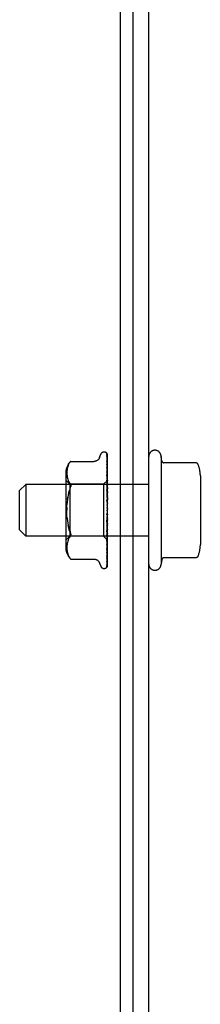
# Model space of a CAD drawing. Header units: inches. Extents: x 0 to 243, y 0 to 157.
# Tile 16 of 27: x 194.616 to 195.491, y 20.02 to 24.778. Entities that reach past the tile are written whole.
import ezdxf

# ---------------------------------------------------------------- set-up
doc = ezdxf.new("R2010")
doc.units = ezdxf.units.IN
doc.header["$LTSCALE"] = 13.357143
doc.header["$MEASUREMENT"] = 0
doc.linetypes.add('HIDDEN', pattern=[0.2, 0.1, -0.1])
doc.layers.get('0').update_dxf_attribs({"linetype": 'CONTINUOUS'})
doc.layers.add('DEFAULT_2', color=8, linetype='HIDDEN')

msp = doc.modelspace()

# ---------------------------------------------------------------- linework, layer by layer
at = {"color": 7, "linetype": 'Continuous'}
for p, q in [((195.1033, 28.4076), (195.1033, 10.5951)), ((195.1658, 10.6576), (195.1658, 28.2826))]:
    msp.add_line(p, q, dxfattribs=at)
at = {"color": 3, "linetype": 'Continuous'}
msp.add_line((195.2408, 16.4076), (195.2408, 28.2876), dxfattribs=at)
at = {"layer": 'DEFAULT_2', "color": 8, "linetype": 'HIDDEN'}
for p, q in [((195.0031, 22.6629), (195.0086, 22.6779)), ((195.0243, 22.6889), (195.0251, 22.6889)), ((195.037, 22.6831), (195.037, 22.6832)), ((195.038, 22.6671), (195.0381, 22.6662)), ((195.0381, 22.6797), (195.04, 22.5509)), ((195.0381, 22.6779), (195.04, 22.5497)), ((195.0381, 22.6718), (195.04, 22.547)), ((195.0381, 22.6662), (195.04, 22.5433)), ((195.0381, 22.6542), (195.04, 22.538)), ((195.0408, 22.4168), (195.0408, 22.6773)), ((195.3008, 22.6676), (195.3008, 22.1476)), ((195.3048, 22.6453), (195.3008, 22.6676)), ((194.8451, 22.6029), (194.8446, 22.5976)), ((194.8459, 22.6081), (194.8451, 22.6028)), ((194.847, 22.6135), (194.8459, 22.608)), ((194.8485, 22.6189), (194.847, 22.6134)), ((194.8505, 22.6244), (194.8485, 22.6189)), ((194.853, 22.6297), (194.8505, 22.6243)), ((194.863, 22.6436), (194.8631, 22.6437)), ((194.8631, 22.6437), (194.9756, 22.6437)), ((195.0381, 22.6456), (195.0381, 22.6452)), ((195.0381, 22.6452), (195.04, 22.532)), ((195.0381, 22.6279), (195.0381, 22.6278)), ((195.0381, 22.6278), (195.04, 22.5243)), ((195.0381, 22.6156), (195.0381, 22.6156)), ((195.0381, 22.6156), (195.04, 22.5162)), ((195.0389, 22.6093), (195.0381, 22.6156)), ((195.4695, 22.637), (195.3147, 22.637)), ((194.8387, 22.5872), (194.8387, 22.228)), ((194.8587, 22.5329), (194.8387, 22.5529)), ((194.8446, 22.5978), (194.8443, 22.5927)), ((194.8443, 22.5928), (194.8443, 22.5878)), ((194.8443, 22.5879), (194.8443, 22.5831)), ((194.8443, 22.5831), (194.8446, 22.5782)), ((194.8446, 22.5783), (194.8451, 22.5733)), ((194.8451, 22.5733), (194.8459, 22.5681)), ((194.8459, 22.5682), (194.847, 22.5627)), ((194.847, 22.5627), (194.8485, 22.5572)), ((194.8485, 22.5572), (194.8505, 22.5517)), ((194.8505, 22.5517), (194.853, 22.5463)), ((195.0406, 22.5517), (195.0218, 22.5329)), ((195.0381, 22.5934), (195.04, 22.5064)), ((195.0381, 22.5783), (195.0381, 22.5785)), ((195.0381, 22.5785), (195.04, 22.4964)), ((195.0393, 22.5667), (195.0381, 22.5783)), ((195.0381, 22.5522), (195.04, 22.4848)), ((195.0406, 22.5517), (195.04, 22.551)), ((195.0408, 22.5924), (195.0401, 22.5982)), ((195.0408, 22.5519), (195.0406, 22.5517)), ((195.4908, 22.5738), (195.4908, 22.2415)), ((194.6158, 22.5026), (194.6458, 22.5326)), ((195.2408, 22.5326), (194.6458, 22.5326)), ((194.6458, 22.5326), (194.6458, 22.2826)), ((194.853, 22.5463), (194.8561, 22.5412)), ((194.8597, 22.5363), (194.8561, 22.5412)), ((195.0218, 22.5329), (194.8587, 22.5329)), ((194.8587, 22.5329), (194.8587, 22.2824)), ((195.0218, 22.5329), (195.0218, 22.2824)), ((195.0381, 22.5349), (195.0381, 22.5352)), ((195.0381, 22.5352), (195.04, 22.4735)), ((195.0408, 22.5064), (195.0381, 22.5349)), ((195.0381, 22.5058), (195.04, 22.4605)), ((195.04, 22.5509), (195.04, 22.551)), ((195.0408, 22.5497), (195.04, 22.5471)), ((195.04, 22.5497), (195.04, 22.5496)), ((195.04, 22.547), (195.04, 22.5471)), ((195.04, 22.5433), (195.04, 22.5431)), ((195.0408, 22.5407), (195.04, 22.5431)), ((195.0408, 22.5424), (195.04, 22.5383)), ((195.04, 22.538), (195.04, 22.5383)), ((195.04, 22.532), (195.04, 22.5319)), ((195.04, 22.5319), (195.04, 22.5317)), ((195.0408, 22.5277), (195.04, 22.5317)), ((195.0408, 22.5302), (195.04, 22.5247)), ((195.04, 22.5243), (195.04, 22.5247)), ((195.04, 22.5162), (195.04, 22.5159)), ((195.0408, 22.5104), (195.04, 22.5159)), ((195.0408, 22.5136), (195.04, 22.5068)), ((195.04, 22.5064), (195.04, 22.5068)), ((194.6158, 22.3126), (194.6158, 22.5026)), ((194.8471, 22.4588), (194.8487, 22.4706)), ((194.8534, 22.4924), (194.8563, 22.5021)), ((195.0381, 22.4869), (195.0381, 22.4872)), ((195.0381, 22.4872), (195.04, 22.448)), ((195.0381, 22.4869), (195.0408, 22.4572)), ((195.04, 22.4964), (195.04, 22.4961)), ((195.0408, 22.4894), (195.04, 22.4961)), ((195.0408, 22.4931), (195.04, 22.4854)), ((195.04, 22.4848), (195.04, 22.4854)), ((195.04, 22.4735), (195.04, 22.4731)), ((195.0408, 22.4655), (195.04, 22.4731)), ((195.0408, 22.4696), (195.04, 22.4612)), ((195.04, 22.4605), (195.04, 22.4612)), ((194.8444, 22.4208), (194.8443, 22.4076)), ((194.8444, 22.4208), (194.8449, 22.4338)), ((195.0381, 22.4556), (195.04, 22.434)), ((195.04, 22.448), (195.04, 22.4478)), ((195.0408, 22.4394), (195.04, 22.4478)), ((195.0408, 22.4438), (195.04, 22.435)), ((195.04, 22.434), (195.04, 22.435)), ((195.0408, 22.4122), (195.04, 22.421)), ((195.0408, 22.4168), (195.04, 22.4079)), ((195.0408, 22.1373), (195.0408, 22.4122)), ((195.0381, 22.3535), (195.0408, 22.3834)), ((195.04, 22.3806), (195.0381, 22.3534)), ((195.04, 22.3678), (195.0381, 22.3342)), ((195.0408, 22.3848), (195.04, 22.3937)), ((195.0408, 22.3894), (195.04, 22.3807)), ((195.04, 22.3806), (195.04, 22.3807)), ((195.04, 22.3678), (195.04, 22.3669)), ((195.0408, 22.3583), (195.04, 22.3669)), ((195.0408, 22.3626), (195.04, 22.3545)), ((195.04, 22.3542), (195.0381, 22.3036)), ((195.0381, 22.3534), (195.0381, 22.3535)), ((195.04, 22.3423), (195.0381, 22.2857)), ((195.0381, 22.3039), (195.0408, 22.3331)), ((195.04, 22.3299), (195.0381, 22.2577)), ((195.04, 22.3192), (195.0381, 22.2417)), ((195.04, 22.3542), (195.04, 22.3545)), ((195.04, 22.3423), (195.04, 22.3416)), ((195.0408, 22.3335), (195.04, 22.3416)), ((195.0408, 22.3375), (195.04, 22.3303)), ((195.04, 22.3299), (195.04, 22.3303)), ((195.04, 22.3192), (195.04, 22.3187)), ((195.0408, 22.3114), (195.04, 22.3187)), ((195.0408, 22.3149), (195.04, 22.3088)), ((194.6158, 22.3126), (194.6458, 22.2826)), ((195.2408, 22.2826), (194.6458, 22.2826)), ((194.8587, 22.2824), (194.8387, 22.2624)), ((194.853, 22.2689), (194.8505, 22.2635)), ((195.0218, 22.2824), (194.8587, 22.2824)), ((194.8597, 22.3042), (194.8609, 22.3009)), ((194.8619, 22.2978), (194.8609, 22.3009)), ((194.863, 22.2872), (194.8626, 22.2849)), ((194.863, 22.2872), (194.8631, 22.2896)), ((195.0408, 22.2634), (195.0218, 22.2824)), ((195.04, 22.3085), (195.0381, 22.2173)), ((195.0381, 22.3036), (195.0381, 22.3039)), ((195.04, 22.2994), (195.0381, 22.2037)), ((195.04, 22.2906), (195.0381, 22.1838)), ((195.04, 22.2835), (195.0381, 22.1732)), ((195.04, 22.277), (195.0381, 22.1584)), ((195.0381, 22.258), (195.0398, 22.2746)), ((195.04, 22.2721), (195.0381, 22.1511)), ((195.04, 22.2681), (195.0381, 22.142)), ((195.0398, 22.2746), (195.0408, 22.2855)), ((195.04, 22.3085), (195.04, 22.3088)), ((195.04, 22.2994), (195.04, 22.299)), ((195.0408, 22.2928), (195.04, 22.299)), ((195.0408, 22.2957), (195.04, 22.2909)), ((195.04, 22.2906), (195.04, 22.2909)), ((195.04, 22.2835), (195.04, 22.2832)), ((195.0408, 22.2784), (195.04, 22.2832)), ((195.0408, 22.2805), (195.04, 22.2772)), ((195.04, 22.277), (195.04, 22.2772)), ((195.04, 22.2721), (195.04, 22.2719)), ((195.0408, 22.2686), (195.04, 22.2719)), ((195.04, 22.2681), (195.04, 22.2682)), ((194.8446, 22.237), (194.8443, 22.2321)), ((194.8443, 22.2322), (194.8443, 22.2273)), ((194.8443, 22.2274), (194.8443, 22.2224)), ((194.8443, 22.2225), (194.8446, 22.2175)), ((194.8451, 22.242), (194.8446, 22.2369)), ((194.8459, 22.2471), (194.8451, 22.2419)), ((194.847, 22.2525), (194.8459, 22.2471)), ((194.8485, 22.258), (194.847, 22.2525)), ((194.8505, 22.2635), (194.8485, 22.258)), ((195.04, 22.2657), (195.0381, 22.1383)), ((195.04, 22.2643), (195.0381, 22.1352)), ((195.0381, 22.2577), (195.0381, 22.258)), ((195.0393, 22.2283), (195.0402, 22.2362)), ((195.04, 22.2657), (195.04, 22.2656)), ((195.0408, 22.2634), (195.04, 22.2643)), ((195.0402, 22.2362), (195.0408, 22.2423)), ((194.8446, 22.2176), (194.8451, 22.2123)), ((194.8451, 22.2125), (194.8459, 22.2071)), ((194.8459, 22.2072), (194.847, 22.2017)), ((194.847, 22.2018), (194.8485, 22.1963)), ((194.8485, 22.1964), (194.8505, 22.1909)), ((194.8505, 22.1909), (194.853, 22.1856)), ((194.8597, 22.1755), (194.856, 22.1804)), ((194.8611, 22.1739), (194.8597, 22.1755)), ((194.8622, 22.1726), (194.8628, 22.1719)), ((194.8631, 22.1716), (194.8626, 22.1721)), ((194.8631, 22.1716), (194.9756, 22.1716)), ((195.0381, 22.2173), (195.0381, 22.2174)), ((195.0381, 22.1838), (195.0381, 22.1837)), ((195.0381, 22.1837), (195.0381, 22.1836)), ((195.0381, 22.1732), (195.0381, 22.1728)), ((195.0393, 22.1928), (195.0401, 22.1996)), ((195.0401, 22.1996), (195.0408, 22.205)), ((195.4695, 22.1782), (195.3147, 22.1782)), ((195.0031, 22.1524), (195.0086, 22.1373)), ((195.0243, 22.1264), (195.0251, 22.1264)), ((195.0359, 22.1306), (195.036, 22.1307)), ((195.038, 22.15), (195.0379, 22.1499)), ((195.0381, 22.1584), (195.0381, 22.1578)), ((195.3048, 22.1699), (195.3008, 22.1476))]:
    msp.add_line(p, q, dxfattribs=at)
for points in [[(195.0031, 22.6629), (195.0024, 22.6611), (195.0016, 22.6594), (195.0007, 22.6578), (194.9996, 22.6561), (194.9985, 22.6546), (194.9972, 22.6531), (194.9957, 22.6516), (194.9941, 22.6502), (194.9924, 22.6489), (194.9906, 22.6477), (194.9886, 22.6467), (194.9865, 22.6457), (194.9843, 22.6449), (194.9819, 22.6443), (194.9795, 22.6439), (194.9769, 22.6437), (194.9757, 22.6437)], [(195.037, 22.6832), (195.037, 22.6832), (195.037, 22.6831), (195.0371, 22.683), (195.0373, 22.6828), (195.0374, 22.6825), (195.0376, 22.6821), (195.0377, 22.6818), (195.0379, 22.6814), (195.038, 22.6809), (195.0381, 22.6805), (195.0381, 22.68), (195.0381, 22.6797)], [(195.0408, 22.6768), (195.0407, 22.6769), (195.0405, 22.6776), (195.0402, 22.6783), (195.0399, 22.6789), (195.0396, 22.6795), (195.0393, 22.68), (195.039, 22.6805), (195.0386, 22.681), (195.0383, 22.6814), (195.0381, 22.6818), (195.0378, 22.6822), (195.0375, 22.6825), (195.0373, 22.6828), (195.037, 22.6831)], [(195.0377, 22.68), (195.0378, 22.6796), (195.038, 22.6791), (195.0381, 22.6785), (195.0381, 22.6779)], [(195.0408, 22.6693), (195.0407, 22.6696), (195.0403, 22.6714), (195.0399, 22.6731), (195.0395, 22.6747), (195.039, 22.6762), (195.0386, 22.6777), (195.0381, 22.6791), (195.0377, 22.68)], [(195.0378, 22.6734), (195.0378, 22.6734), (195.0378, 22.6735), (195.0378, 22.6734), (195.0379, 22.6733), (195.038, 22.6729), (195.0381, 22.6725), (195.0381, 22.672), (195.0381, 22.6718)], [(195.0384, 22.6724), (195.038, 22.673), (195.0379, 22.6733), (195.0378, 22.6734)], [(195.0408, 22.6521), (195.0405, 22.6539), (195.0401, 22.6563), (195.0397, 22.6587), (195.0393, 22.6611), (195.0388, 22.6634), (195.0384, 22.6656), (195.038, 22.6671)], [(195.0381, 22.6548), (195.0381, 22.6549), (195.038, 22.6549), (195.0381, 22.6548), (195.0381, 22.6546), (195.0381, 22.6542)], [(195.039, 22.6528), (195.0385, 22.6539), (195.0383, 22.6544), (195.0381, 22.6547), (195.0381, 22.6548)], [(195.0408, 22.6773), (195.0407, 22.6776), (195.0402, 22.6789), (195.0396, 22.6802), (195.039, 22.6813), (195.0382, 22.6826)], [(195.0408, 22.6675), (195.0405, 22.6681), (195.0403, 22.6687), (195.04, 22.6693), (195.0398, 22.6699), (195.0395, 22.6705), (195.0392, 22.671), (195.0389, 22.6715), (195.0387, 22.6719), (195.0384, 22.6724)], [(195.0408, 22.6488), (195.0406, 22.6492), (195.0403, 22.65), (195.04, 22.6508), (195.0397, 22.6515), (195.0394, 22.6522), (195.039, 22.6528)], [(194.853, 22.6297), (194.856, 22.6348), (194.8597, 22.6398)], [(194.863, 22.6436), (194.8627, 22.6433), (194.8623, 22.6427), (194.8616, 22.642), (194.8607, 22.641), (194.8597, 22.6398)], [(194.8597, 22.6398), (194.8607, 22.641), (194.8616, 22.642), (194.8623, 22.6427), (194.8627, 22.6433)], [(195.0408, 22.6262), (195.0405, 22.6282), (195.0401, 22.6313), (195.0397, 22.6343), (195.0393, 22.6374), (195.0389, 22.6404), (195.0384, 22.6434), (195.0381, 22.6456)], [(195.039, 22.6257), (195.0387, 22.6263), (195.0385, 22.6268), (195.0383, 22.6273), (195.0382, 22.6276), (195.0381, 22.6278), (195.0381, 22.6279)], [(195.0401, 22.5982), (195.0397, 22.6019), (195.0389, 22.6093)], [(195.0408, 22.6215), (195.0407, 22.6218), (195.0403, 22.6227), (195.04, 22.6235), (195.0396, 22.6243), (195.039, 22.6257)], [(195.4786, 22.6311), (195.4778, 22.6325), (195.4768, 22.6338), (195.4755, 22.635), (195.4741, 22.6359), (195.4725, 22.6365), (195.4708, 22.6369), (195.4695, 22.637)], [(195.0392, 22.5901), (195.0389, 22.5908), (195.0387, 22.5915), (195.0384, 22.592), (195.0383, 22.5925), (195.0382, 22.5929), (195.0381, 22.5932), (195.0381, 22.5934)], [(195.0408, 22.5453), (195.0407, 22.5454), (195.0403, 22.5463), (195.04, 22.5471), (195.0396, 22.5478), (195.0392, 22.5486), (195.0389, 22.5494), (195.0386, 22.5501), (195.0384, 22.5508), (195.0382, 22.5514), (195.0381, 22.5519), (195.0381, 22.5522)], [(195.0408, 22.5866), (195.0406, 22.5871), (195.0402, 22.5879), (195.0399, 22.5887), (195.0392, 22.5901)], [(195.0408, 22.552), (195.0405, 22.5544), (195.0393, 22.5667)], [(195.0408, 22.5515), (195.0405, 22.5513), (195.0403, 22.5511), (195.0401, 22.551), (195.04, 22.5509), (195.04, 22.5509), (195.04, 22.5509)], [(194.8597, 22.5111), (194.8563, 22.5021), (194.8534, 22.4924), (194.8508, 22.4818), (194.8487, 22.4706), (194.8471, 22.4588), (194.8458, 22.4465), (194.8449, 22.4338)], [(194.8597, 22.5363), (194.8609, 22.5345), (194.8619, 22.5325), (194.8626, 22.5303), (194.863, 22.5281), (194.8631, 22.5256), (194.863, 22.5231)], [(194.8597, 22.5111), (194.8609, 22.5144), (194.8619, 22.5175), (194.8626, 22.5204), (194.863, 22.5231)], [(195.0408, 22.4991), (195.0407, 22.4992), (195.0404, 22.4998), (195.0401, 22.5004), (195.0398, 22.5011), (195.0394, 22.5017), (195.0391, 22.5024), (195.0388, 22.5031), (195.0385, 22.5038), (195.0383, 22.5045), (195.0382, 22.5051), (195.0381, 22.5057), (195.0381, 22.5058)], [(195.0408, 22.5508), (195.0405, 22.5505), (195.0403, 22.5502), (195.0401, 22.55), (195.04, 22.5498), (195.04, 22.5497), (195.04, 22.5497)], [(195.0408, 22.5488), (195.0406, 22.5491), (195.0404, 22.5493), (195.0402, 22.5495), (195.04, 22.5496)], [(195.0408, 22.547), (195.0405, 22.5469), (195.0403, 22.5468), (195.0401, 22.5468), (195.04, 22.5468), (195.04, 22.547)], [(195.0408, 22.545), (195.0405, 22.5446), (195.0403, 22.5442), (195.0401, 22.5438), (195.04, 22.5435), (195.04, 22.5433), (195.04, 22.5433)], [(195.0408, 22.5374), (195.0405, 22.5374), (195.0403, 22.5375), (195.0401, 22.5376), (195.04, 22.5378), (195.04, 22.538)], [(195.0408, 22.5342), (195.0405, 22.5337), (195.0403, 22.5333), (195.0401, 22.5329), (195.04, 22.5325), (195.04, 22.5322), (195.04, 22.532)], [(195.0408, 22.5232), (195.0405, 22.5233), (195.0403, 22.5234), (195.0401, 22.5237), (195.04, 22.524), (195.04, 22.5243)], [(195.0408, 22.5188), (195.0405, 22.5182), (195.0403, 22.5177), (195.0401, 22.5172), (195.04, 22.5167), (195.04, 22.5163), (195.04, 22.5162)], [(195.0408, 22.5047), (195.0405, 22.5049), (195.0403, 22.5052), (195.0401, 22.5056), (195.04, 22.5059), (195.04, 22.5064)], [(195.0408, 22.4994), (195.0405, 22.4988), (195.0403, 22.4982), (195.0401, 22.4976), (195.04, 22.4971), (195.04, 22.4966), (195.04, 22.4964)], [(195.0408, 22.4828), (195.0405, 22.4831), (195.0403, 22.4835), (195.0401, 22.4839), (195.04, 22.4844), (195.04, 22.4848)], [(195.0408, 22.4767), (195.0405, 22.476), (195.0403, 22.4754), (195.0401, 22.4748), (195.04, 22.4742), (195.04, 22.4737), (195.04, 22.4735)], [(195.0408, 22.4581), (195.0405, 22.4585), (195.0403, 22.459), (195.0401, 22.4595), (195.04, 22.4601), (195.04, 22.4605)], [(195.0398, 22.4514), (195.0395, 22.4519), (195.0392, 22.4524), (195.0389, 22.453), (195.0386, 22.4536), (195.0384, 22.4542), (195.0382, 22.4549), (195.0381, 22.4556)], [(195.0408, 22.4498), (195.0406, 22.4501), (195.0403, 22.4505), (195.0398, 22.4514)], [(195.0408, 22.4515), (195.0405, 22.4508), (195.0403, 22.4502), (195.0401, 22.4496), (195.04, 22.449), (195.04, 22.4484), (195.04, 22.448)], [(195.0408, 22.4316), (195.0405, 22.4321), (195.0403, 22.4327), (195.0401, 22.4332), (195.04, 22.4338), (195.04, 22.434)], [(195.0408, 22.4246), (195.0405, 22.4241), (195.0403, 22.4235), (195.0401, 22.4228), (195.04, 22.4222), (195.04, 22.4216), (195.04, 22.421)], [(194.8458, 22.3687), (194.8449, 22.3815), (194.8444, 22.3944), (194.8443, 22.4076)], [(194.8458, 22.3687), (194.8471, 22.3564), (194.8487, 22.3446), (194.8508, 22.3334), (194.8534, 22.3228), (194.8563, 22.3131), (194.8597, 22.3042)], [(195.0382, 22.386), (195.0383, 22.3864), (195.0385, 22.3871), (195.0388, 22.3876), (195.039, 22.3881), (195.0392, 22.3885), (195.0395, 22.3889), (195.0397, 22.3892), (195.0399, 22.3894)], [(195.0401, 22.3953), (195.0398, 22.394), (195.0395, 22.3924), (195.0392, 22.3909), (195.0389, 22.3893), (195.0386, 22.3877), (195.0383, 22.3861)], [(195.0399, 22.3894), (195.0402, 22.3899), (195.0404, 22.3901), (195.0406, 22.3904), (195.0408, 22.3907)], [(195.0408, 22.4043), (195.0405, 22.4048), (195.0403, 22.4054), (195.0401, 22.406), (195.04, 22.4067), (195.04, 22.4073), (195.04, 22.4079)], [(195.0401, 22.3953), (195.04, 22.3949), (195.04, 22.3943), (195.04, 22.3937)], [(195.0408, 22.377), (195.0405, 22.3777), (195.0403, 22.3783), (195.0401, 22.3789), (195.04, 22.3795), (195.04, 22.3801), (195.04, 22.3806)], [(195.0408, 22.3702), (195.0405, 22.3697), (195.0403, 22.3692), (195.0401, 22.3687), (195.04, 22.3681), (195.04, 22.3678)], [(195.0408, 22.3972), (195.0405, 22.3967), (195.0403, 22.3961), (195.0401, 22.3955), (195.0401, 22.3953)], [(194.8597, 22.3042), (194.8563, 22.3131), (194.8534, 22.3228), (194.8508, 22.3334)], [(195.04, 22.3504), (195.04, 22.3502), (195.0399, 22.35), (195.0398, 22.35), (195.0396, 22.3499), (195.0394, 22.35), (195.0392, 22.3501), (195.039, 22.3503), (195.0388, 22.3505), (195.0386, 22.3509), (195.0384, 22.3513), (195.0382, 22.3518), (195.0382, 22.3523), (195.0381, 22.3529), (195.0381, 22.3534)], [(195.0381, 22.3342), (195.0382, 22.3347), (195.0383, 22.3354), (195.0385, 22.3361), (195.0388, 22.3367), (195.0391, 22.3374), (195.0394, 22.338), (195.0397, 22.3386), (195.0403, 22.3397)], [(195.0408, 22.3509), (195.0405, 22.3515), (195.0403, 22.3522), (195.0401, 22.3528), (195.04, 22.3534), (195.04, 22.354), (195.04, 22.3542)], [(195.0408, 22.3445), (195.0405, 22.3441), (195.0403, 22.3437), (195.0401, 22.3432), (195.04, 22.3427), (195.04, 22.3423)], [(195.0408, 22.3268), (195.0405, 22.3275), (195.0403, 22.3281), (195.0401, 22.3287), (195.04, 22.3292), (195.04, 22.3298), (195.04, 22.3299)], [(195.0408, 22.3211), (195.0405, 22.3208), (195.0403, 22.3205), (195.0401, 22.3201), (195.04, 22.3197), (195.04, 22.3192)], [(195.0403, 22.3397), (195.0406, 22.3403), (195.0408, 22.3405)], [(194.853, 22.2689), (194.8561, 22.274), (194.8597, 22.2789)], [(194.8597, 22.2789), (194.8609, 22.2807), (194.8619, 22.2827), (194.8626, 22.2849)], [(194.8619, 22.2978), (194.8626, 22.2949), (194.863, 22.2921), (194.8631, 22.2896)], [(195.0381, 22.2857), (195.0381, 22.2858), (195.0382, 22.2863), (195.0383, 22.2868), (195.0385, 22.2875), (195.0387, 22.2882), (195.039, 22.2889), (195.0394, 22.2896), (195.0397, 22.2903), (195.0401, 22.291), (195.0404, 22.2918), (195.0408, 22.2926)], [(195.0408, 22.3057), (195.0405, 22.3063), (195.0403, 22.3068), (195.0401, 22.3074), (195.04, 22.3079), (195.04, 22.3084), (195.04, 22.3085)], [(195.0408, 22.3008), (195.0405, 22.3006), (195.0403, 22.3004), (195.0401, 22.3001), (195.04, 22.2998), (195.04, 22.2994)], [(195.0408, 22.2882), (195.0405, 22.2888), (195.0403, 22.2893), (195.0401, 22.2897), (195.04, 22.2902), (195.04, 22.2906), (195.04, 22.2906)], [(195.0408, 22.2844), (195.0405, 22.2843), (195.0403, 22.2842), (195.0401, 22.2841), (195.04, 22.2838), (195.04, 22.2835)], [(195.0408, 22.2751), (195.0405, 22.2755), (195.0403, 22.276), (195.0401, 22.2763), (195.04, 22.2767), (195.04, 22.277), (195.04, 22.277)], [(195.0408, 22.2724), (195.0405, 22.2725), (195.0403, 22.2725), (195.0401, 22.2724), (195.04, 22.2723), (195.04, 22.2721)], [(195.0408, 22.2699), (195.0406, 22.2694), (195.0404, 22.269), (195.0402, 22.2686), (195.04, 22.2682)], [(195.0408, 22.2667), (195.0405, 22.2671), (195.0403, 22.2674), (195.0401, 22.2677), (195.04, 22.2679), (195.04, 22.2681), (195.04, 22.2681)], [(195.0408, 22.2653), (195.0405, 22.2655), (195.0403, 22.2656), (195.0401, 22.2657), (195.04, 22.2657), (195.04, 22.2657), (195.04, 22.2657)], [(195.0381, 22.2417), (195.0381, 22.2419), (195.0382, 22.2423), (195.0383, 22.2427), (195.0385, 22.2433), (195.0387, 22.2439), (195.039, 22.2445), (195.0393, 22.2452)], [(195.0381, 22.2174), (195.0385, 22.2203), (195.0393, 22.2283)], [(195.0393, 22.2452), (195.0399, 22.2466), (195.0403, 22.2474), (195.0406, 22.2482), (195.0408, 22.2486)], [(195.0408, 22.2638), (195.0406, 22.2642), (195.0404, 22.2646), (195.0402, 22.2651), (195.04, 22.2656)], [(195.0408, 22.2643), (195.0406, 22.2642), (195.0404, 22.2642), (195.0402, 22.2642), (195.04, 22.2643)], [(194.853, 22.1856), (194.856, 22.1804), (194.8597, 22.1755)], [(194.8608, 22.1742), (194.8613, 22.1736), (194.8618, 22.173)], [(194.8622, 22.1726), (194.8617, 22.1732), (194.8611, 22.1739)], [(194.8628, 22.1719), (194.863, 22.1717), (194.8631, 22.1716), (194.8631, 22.1716)], [(194.9757, 22.1716), (194.9769, 22.1715), (194.9795, 22.1713), (194.9819, 22.1709), (194.9843, 22.1703), (194.9865, 22.1695), (194.9886, 22.1686), (194.9906, 22.1675), (194.9924, 22.1663), (194.9941, 22.165), (194.9957, 22.1636), (194.9972, 22.1622), (194.9985, 22.1607), (194.9996, 22.1591), (195.0007, 22.1575), (195.0016, 22.1558), (195.0024, 22.1542), (195.0031, 22.1524)], [(195.0381, 22.2037), (195.0381, 22.2038), (195.0382, 22.2039), (195.0382, 22.2043), (195.0384, 22.2047), (195.0386, 22.2052), (195.0389, 22.2059), (195.0392, 22.2065), (195.0398, 22.208)], [(195.0381, 22.1836), (195.0384, 22.186), (195.0393, 22.1928)], [(195.0381, 22.1578), (195.0384, 22.1596), (195.0388, 22.1623), (195.0393, 22.1649), (195.0397, 22.1676), (195.0401, 22.1704), (195.0405, 22.1732), (195.0408, 22.175)], [(195.0381, 22.1728), (195.0381, 22.1729), (195.0382, 22.173), (195.0383, 22.1733), (195.0385, 22.1738), (195.0387, 22.1743)], [(195.0387, 22.1743), (195.0393, 22.1756), (195.0397, 22.1763), (195.04, 22.1771), (195.0404, 22.178), (195.0407, 22.1788), (195.0408, 22.179)], [(195.0398, 22.208), (195.0402, 22.2088), (195.0405, 22.2097), (195.0408, 22.2103)], [(195.4786, 22.1842), (195.4778, 22.1827), (195.4768, 22.1814), (195.4755, 22.1803), (195.4741, 22.1794), (195.4725, 22.1787), (195.4708, 22.1783), (195.4695, 22.1782)], [(195.0408, 22.1374), (195.0402, 22.1361), (195.0396, 22.1349), (195.039, 22.1339), (195.0384, 22.133), (195.0378, 22.1323), (195.0372, 22.1316), (195.0367, 22.1312), (195.0364, 22.1309), (195.0361, 22.1307), (195.036, 22.1306), (195.0359, 22.1306)], [(195.0369, 22.1316), (195.0375, 22.1324), (195.0382, 22.1337), (195.0388, 22.1349), (195.0394, 22.1362), (195.0399, 22.1376), (195.0403, 22.1391), (195.0408, 22.1408)], [(195.0381, 22.1352), (195.0381, 22.135), (195.0381, 22.1344), (195.0379, 22.1338), (195.0378, 22.1333), (195.0376, 22.1328), (195.0374, 22.1324), (195.0372, 22.132), (195.037, 22.1317), (195.0369, 22.1316)], [(195.0381, 22.1383), (195.0381, 22.1379), (195.038, 22.1373), (195.0379, 22.1368), (195.0378, 22.1364), (195.0377, 22.1361), (195.0376, 22.1359), (195.0375, 22.1358), (195.0375, 22.1358)], [(195.0375, 22.1358), (195.0375, 22.1358), (195.0376, 22.136)], [(195.0376, 22.136), (195.038, 22.1365), (195.0382, 22.1369), (195.0385, 22.1373), (195.0388, 22.1378), (195.0391, 22.1383), (195.0394, 22.1389), (195.0397, 22.1395), (195.04, 22.1401), (195.0403, 22.1408), (195.0406, 22.1415), (195.0408, 22.1419)], [(195.0379, 22.1406), (195.0383, 22.1419), (195.0387, 22.1437), (195.0392, 22.1456), (195.0396, 22.1475), (195.0401, 22.1496), (195.0405, 22.1517), (195.0408, 22.1534)], [(195.0379, 22.1499), (195.038, 22.1501), (195.0381, 22.1503), (195.0383, 22.1507)], [(195.0381, 22.142), (195.0381, 22.1414), (195.038, 22.1409), (195.0379, 22.1406)], [(195.0381, 22.1511), (195.0381, 22.1507), (195.038, 22.1503), (195.038, 22.1501), (195.038, 22.15)], [(195.0383, 22.1507), (195.0388, 22.1516), (195.0391, 22.1521), (195.0394, 22.1527), (195.0397, 22.1533), (195.04, 22.1539), (195.0403, 22.1546), (195.0405, 22.1553), (195.0408, 22.1559)]]:
    msp.add_lwpolyline(points, dxfattribs=at)
for centre, radius, start, end in [((195.2708, 22.6676), 0.03, 359.9957, 180), ((195.0243, 22.6722), 0.0167, 90, 160), ((195.0251, 22.6722), 0.0167, 38.6218, 90), ((194.9163, 22.5872), 0.0776, 133.3008, 180), ((195.3147, 22.647), 0.01, 189.7805, 270), ((195.3496, 22.5738), 0.1412, 0, 23.95), ((194.9163, 22.228), 0.0776, 180, 226.6992), ((195.3496, 22.2415), 0.1412, 336.05, 360), ((195.3147, 22.1682), 0.01, 90, 170.2195), ((195.0243, 22.143), 0.0167, 200, 270), ((195.0251, 22.143), 0.0167, 270, 340.0516), ((195.2708, 22.1476), 0.03, 180, 0.0043)]:
    msp.add_arc(centre, radius, start, end, dxfattribs=at)

doc.saveas('drawing.dxf')
